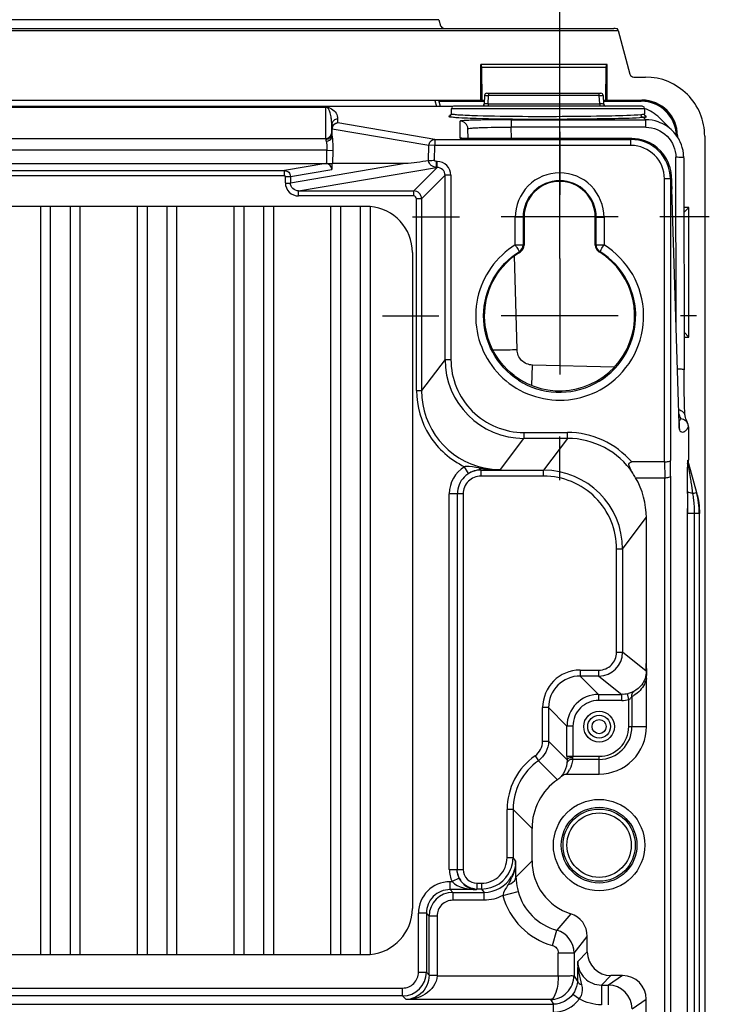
# Model space of a CAD drawing. Header units: inches. Extents: x 0 to 117, y 0 to 83.
# Tile 57 of 60: x 84.58 to 88.02, y 50.6 to 55.5. Entities that reach past the tile are written whole.
import ezdxf

# ---------------------------------------------------------------- set-up
doc = ezdxf.new("R2010")
doc.units = ezdxf.units.IN
doc.header["$LTSCALE"] = 6.431102
doc.header["$MEASUREMENT"] = 0
doc.linetypes.add('CENTER', pattern=[0.6, 0.375, -0.075, 0.075, -0.075])
doc.layers.get('0').update_dxf_attribs({"linetype": 'CONTINUOUS'})
doc.layers.add('DEFAULT_1', color=7, linetype='CENTER')
doc.styles.get("Standard").update_dxf_attribs({"font": 'txt', "width": 0.8})
doc.dimstyles.new('DIMSTYLE_1', dxfattribs={"dimtxt": 0.78125, "dimasz": 0.7, "dimexe": 0.18, "dimexo": 0.0625, "dimgap": 0.09, "dimtad": 1, "dimdec": 0, "dimzin": 4, "dimdsep": 46, "dimtxsty": 'STANDARD', "dimblk": '_FILLED', "dimblk1": '_FILLED', "dimblk2": '_FILLED', "dimcen": 0.09, "dimadec": 0, "dimazin": 0, "dimtfac": 1, "dimtdec": 0, "dimtofl": 0, "dimtmove": 0, "dimatfit": 3, "dimldrblk": '_FILLED', "dimfxl": 1, "dimtolj": 1, "dimtzin": 4, "dimarcsym": 0})

# ---------------------------------------------------------------- blocks, each defined once
blk = doc.blocks.new('_FILLED')
at = {"color": 0, "linetype": 'BYBLOCK'}
blk.add_solid([(0, 0), (-1, 0.1429), (-1, -0.1429)], dxfattribs=at)
blk = doc.blocks.new('*D12')
at = {"color": 7, "linetype": 'CONTINUOUS'}
for p, q in [((76.567, 54.3315), (76.567, 58.5564)), ((87.276, 54.6238), (87.276, 58.5564)), ((76.567, 58.1814), (81.9215, 58.1814)), ((87.276, 58.1814), (81.9215, 58.1814))]:
    blk.add_line(p, q, dxfattribs=at)
at = {"color": 7, "linetype": 'CONTINUOUS', "xscale": 0.7, "yscale": 0.7, "zscale": 0.7, "rotation": 180}
blk.add_blockref('_FILLED', (76.567, 58.1814), dxfattribs=at)
at = {"color": 7, "linetype": 'CONTINUOUS', "xscale": 0.7, "yscale": 0.7, "zscale": 0.7}
blk.add_blockref('_FILLED', (87.276, 58.1814), dxfattribs=at)
at = {"color": 7, "linetype": 'CONTINUOUS', "insert": (81.9215, 59.158), "char_height": 0.78125, "width": 1.875, "attachment_point": 2, "line_spacing_factor": 0.9}
blk.add_mtext('272', dxfattribs=at)

msp = doc.modelspace()

# ---------------------------------------------------------------- linework, layer by layer
at = {"color": 7, "linetype": 'CONTINUOUS'}
for p, q in [((86.6729, 55.5017), (77.17, 55.5017)), ((86.6729, 55.5017), (86.6825, 55.4719)), ((76.275, 55.4481), (87.5679, 55.4481)), ((76.2978, 55.4572), (87.5451, 55.4572)), ((87.5679, 55.4481), (87.5645, 55.4565)), ((87.5679, 55.4481), (87.6262, 55.2304)), ((86.8821, 55.1012), (86.8821, 55.2783)), ((87.512, 55.2783), (86.8821, 55.2783)), ((86.8851, 55.2774), (86.8821, 55.2783)), ((86.8851, 55.2774), (86.8864, 55.2635)), ((86.8864, 55.2635), (86.8881, 55.0992)), ((87.5077, 55.2635), (86.8864, 55.2635)), ((87.506, 55.0992), (87.5077, 55.2635)), ((87.5077, 55.2635), (87.509, 55.2774)), ((87.509, 55.2774), (87.512, 55.2783)), ((87.512, 55.1012), (87.512, 55.2783)), ((87.6452, 55.2158), (87.7035, 55.2158)), ((76.9608, 55.1012), (86.8821, 55.1012)), ((86.6541, 55.0995), (86.6622, 55.0691)), ((86.6814, 55.0691), (86.6732, 55.0995)), ((86.6743, 55.0955), (86.9012, 55.0955)), ((86.8821, 55.1012), (86.8881, 55.0992)), ((86.9012, 55.0992), (86.8881, 55.0992)), ((86.9012, 55.1239), (86.899, 55.0831)), ((86.913, 55.1351), (87.4811, 55.1351)), ((86.9186, 55.082), (86.9208, 55.1239)), ((86.9208, 55.1351), (86.9208, 55.1239)), ((87.4732, 55.1239), (86.9208, 55.1239)), ((87.4732, 55.1239), (87.4732, 55.1351)), ((87.4754, 55.082), (87.4732, 55.1239)), ((87.4929, 55.1239), (87.495, 55.0831)), ((87.506, 55.0992), (87.4929, 55.0992)), ((87.4929, 55.0955), (87.6825, 55.0955)), ((87.506, 55.0992), (87.512, 55.1012)), ((87.512, 55.1012), (87.686, 55.1012)), ((87.6825, 55.0955), (87.6825, 55.0977)), ((86.7415, 55.0691), (77.1014, 55.0691)), ((77.7329, 55.066), (86.11, 55.066)), ((86.11, 54.9062), (86.11, 55.066)), ((86.7344, 55.0584), (86.7344, 55.0315)), ((87.699, 55.0584), (86.7344, 55.0584)), ((87.6872, 55.0702), (86.7463, 55.0702)), ((86.9186, 55.082), (86.9186, 55.0702)), ((86.9186, 55.082), (87.4754, 55.082)), ((87.4754, 55.082), (87.4754, 55.0702)), ((87.699, 55.0584), (87.699, 55.0302)), ((86.1691, 55.007), (86.1691, 54.9874)), ((86.728, 55.0215), (86.7251, 55.0209)), ((86.7285, 55.0215), (86.7281, 55.0214)), ((86.7345, 55.0315), (86.7339, 55.0279)), ((86.7803, 54.9115), (86.7798, 54.9964)), ((87.0344, 55.0031), (87.0344, 54.9661)), ((87.0344, 55.0031), (87.7049, 55.0031)), ((87.6805, 55.0279), (87.6658, 55.0267)), ((87.6919, 55.0161), (87.7049, 55.0031)), ((87.6995, 55.0269), (87.699, 55.0302)), ((87.7049, 54.9661), (87.7049, 55.0031)), ((87.8387, 54.9476), (87.7726, 55.0137)), ((86.1395, 54.9797), (86.1395, 54.9808)), ((86.1395, 54.9775), (86.1395, 54.9797)), ((86.1395, 54.9337), (86.1395, 54.9775)), ((86.1395, 54.9579), (86.1416, 54.9581)), ((86.1409, 54.9186), (86.1409, 54.9581)), ((86.1409, 54.9581), (86.624, 54.876)), ((86.1701, 54.9871), (86.1691, 54.9874)), ((86.6532, 54.9049), (86.1701, 54.9871)), ((86.8196, 54.9096), (86.8183, 54.958)), ((87.0359, 54.9093), (87.0344, 54.9661)), ((87.7049, 54.9661), (87.0344, 54.9661)), ((77.7329, 54.9101), (86.11, 54.9101)), ((86.1105, 54.9016), (86.1122, 54.8958)), ((86.14, 54.9265), (86.1412, 54.9179)), ((86.1409, 54.9186), (86.1426, 54.9062)), ((86.6532, 54.9049), (86.6532, 54.8754)), ((86.6532, 54.9049), (87.6311, 54.9049)), ((86.8023, 54.91), (86.7978, 54.9101)), ((86.8076, 54.9099), (86.8023, 54.91)), ((86.8135, 54.9097), (86.8076, 54.9099)), ((86.8237, 54.9096), (86.8135, 54.9097)), ((86.8351, 54.9094), (86.8237, 54.9096)), ((86.8476, 54.9094), (86.8351, 54.9094)), ((87.6364, 54.9093), (86.8476, 54.9094)), ((86.86, 54.9093), (86.86, 54.9093)), ((87.6364, 54.9093), (87.6311, 54.9049)), ((87.6311, 54.8754), (87.6311, 54.9049)), ((87.6364, 54.9093), (87.6364, 54.9093)), ((87.8627, 54.9236), (87.8631, 54.924)), ((87.8631, 54.924), (87.8631, 54.9172)), ((87.999, 54.9209), (87.999, 28.7628)), ((86.1148, 54.8511), (77.7281, 54.8511)), ((86.1148, 54.7849), (86.1148, 54.8511)), ((86.1154, 54.8511), (86.1446, 54.8506)), ((86.1446, 54.8506), (86.1434, 54.7853)), ((86.6226, 54.7992), (86.624, 54.876)), ((86.6532, 54.8754), (86.624, 54.876)), ((86.6518, 54.8019), (86.6532, 54.8754)), ((87.6311, 54.8754), (86.6532, 54.8754)), ((86.6613, 54.7656), (86.6613, 54.7951)), ((86.6648, 54.7951), (86.6613, 54.7951)), ((86.6648, 54.7656), (86.6648, 54.7951)), ((87.8563, 53.968), (87.8549, 54.8161)), ((87.8943, 54.8138), (87.896, 53.758)), ((77.7329, 54.7849), (86.11, 54.7849)), ((77.9386, 54.75), (85.9043, 54.75)), ((86.11, 54.7849), (85.9043, 54.75)), ((85.9043, 54.7244), (85.9043, 54.75)), ((85.9336, 54.7207), (86.1398, 54.7557)), ((86.506, 54.7849), (85.9338, 54.6878)), ((85.974, 54.649), (86.6613, 54.7656)), ((86.1118, 54.7849), (86.1123, 54.7849)), ((86.1142, 54.7849), (86.1395, 54.7849)), ((86.1395, 54.7849), (86.1433, 54.7853)), ((86.1395, 54.7849), (86.1398, 54.7557)), ((86.506, 54.7849), (86.1434, 54.7853)), ((86.6648, 54.7656), (86.5482, 54.649)), ((86.6648, 54.7656), (86.6613, 54.7656)), ((85.9043, 54.7244), (77.9386, 54.7244)), ((85.9083, 54.7205), (85.9336, 54.7207)), ((85.9084, 54.6883), (85.9084, 54.72)), ((85.9336, 54.7207), (85.9338, 54.6878)), ((86.5875, 54.6096), (86.7042, 54.7263)), ((86.7042, 53.8092), (86.7042, 54.7263)), ((86.7337, 54.7263), (86.7042, 54.7263)), ((86.7337, 54.7263), (86.7337, 53.8092)), ((87.7983, 53.2985), (87.7983, 54.7083)), ((87.8279, 54.7082), (87.7984, 54.7082)), ((87.8279, 54.7105), (87.8279, 53.3055)), ((87.8334, 54.7105), (87.8279, 54.7105)), ((85.9085, 54.6876), (85.9338, 54.6878)), ((85.974, 54.6234), (85.974, 54.649)), ((85.974, 54.649), (86.5482, 54.649)), ((86.5482, 54.6234), (86.5482, 54.649)), ((87.8345, 54.6584), (87.8345, 54.6572)), ((87.8714, 53.4888), (87.8345, 54.6584)), ((86.5482, 54.6234), (85.974, 54.6234)), ((86.5619, 53.6537), (86.5619, 54.6096)), ((86.5875, 54.6096), (86.5619, 54.6096)), ((86.5875, 54.6096), (86.5875, 53.6537)), ((87.276, 54.3113), (87.2759, 54.6289)), ((77.512, 54.5721), (86.3309, 54.5721)), ((84.6872, 54.5721), (84.6872, 50.8439)), ((84.7364, 54.5721), (84.7364, 50.8439)), ((84.8348, 54.5721), (84.8348, 50.8439)), ((84.8841, 54.5721), (84.8841, 50.8439)), ((85.1695, 54.5721), (85.1695, 50.8439)), ((85.2187, 54.5721), (85.2187, 50.8439)), ((85.3171, 54.5721), (85.3171, 50.8439)), ((85.3663, 54.5721), (85.3663, 50.8439)), ((85.6518, 54.5721), (85.6518, 50.8439)), ((85.701, 54.5721), (85.701, 50.8439)), ((85.7994, 54.5721), (85.7994, 50.8439)), ((85.8486, 54.5721), (85.8486, 50.8439)), ((86.1341, 54.5721), (86.1341, 50.8439)), ((86.1833, 54.5721), (86.1833, 50.8439)), ((86.2817, 54.5721), (86.2817, 50.8439)), ((86.3309, 54.5718), (86.3309, 50.8441)), ((87.9202, 54.5666), (87.8947, 54.5411)), ((87.9202, 54.5666), (87.8947, 54.5666)), ((87.9202, 53.9202), (87.9202, 54.5666)), ((87.5683, 54.519), (86.9836, 54.519)), ((87.0933, 54.5172), (87.054, 54.5172)), ((87.054, 54.3801), (87.054, 54.5168)), ((87.0986, 54.519), (87.0933, 54.5172)), ((87.0933, 54.5172), (87.0933, 54.3801)), ((87.0986, 54.519), (87.0986, 54.379)), ((87.4529, 54.379), (87.4529, 54.519)), ((87.4582, 54.5172), (87.4529, 54.519)), ((87.4583, 54.3801), (87.4582, 54.5172)), ((87.4582, 54.5172), (87.4976, 54.5172)), ((87.4976, 54.5168), (87.4976, 54.3802)), ((87.054, 54.3802), (87.0933, 54.3801)), ((87.0986, 54.379), (87.0933, 54.3801)), ((87.4583, 54.3801), (87.4976, 54.3802)), ((86.5415, 54.3418), (86.5415, 51.0741)), ((87.0634, 53.8583), (87.0512, 54.3254)), ((87.0799, 54.3455), (87.0754, 54.3466)), ((87.4717, 54.3455), (87.4762, 54.3466)), ((87.276, 54.2159), (87.2759, 53.7346)), ((87.5682, 54.0269), (86.9836, 54.0269)), ((87.9202, 53.9202), (87.8957, 53.9448)), ((87.8957, 53.9202), (87.9202, 53.9202)), ((86.7042, 53.8092), (86.5875, 53.6537)), ((86.7042, 53.8092), (86.7337, 53.8092)), ((87.1374, 53.6799), (87.1401, 53.7808)), ((87.5469, 53.7701), (87.1401, 53.7808)), ((87.8962, 53.7082), (87.896, 53.758)), ((87.8965, 53.67), (87.8962, 53.7082)), ((87.897, 53.6356), (87.8965, 53.67)), ((86.5619, 53.6537), (86.5875, 53.6537)), ((87.8975, 53.6112), (87.897, 53.6356)), ((87.898, 53.5898), (87.8975, 53.6112)), ((87.8985, 53.5758), (87.898, 53.5898)), ((87.8989, 53.5636), (87.8985, 53.5758)), ((87.8992, 53.5564), (87.8989, 53.5636)), ((87.8995, 53.55), (87.8992, 53.5564)), ((87.8998, 53.5445), (87.8995, 53.55)), ((87.9001, 53.5397), (87.8998, 53.5445)), ((87.9014, 53.5275), (87.9006, 53.5303)), ((87.8712, 53.4944), (87.8712, 53.4956)), ((87.8717, 53.482), (87.8714, 53.4888)), ((87.8719, 53.4761), (87.8717, 53.482)), ((87.9177, 53.4732), (87.9177, 53.3066)), ((87.0976, 53.4451), (87.0976, 53.4156)), ((87.0976, 53.4451), (87.3146, 53.4451)), ((87.3146, 53.4156), (87.3146, 53.4451)), ((86.981, 53.2601), (87.0976, 53.4156)), ((87.3146, 53.4156), (87.0976, 53.4156)), ((87.3146, 53.4156), (87.196, 53.2574)), ((86.8221, 53.241), (86.8019, 53.2747)), ((87.7983, 53.2985), (87.6349, 53.2985)), ((87.7983, 53.2985), (87.7995, 53.2198)), ((87.8291, 53.2267), (87.8279, 53.3055)), ((87.9152, 53.3066), (87.9177, 53.3066)), ((87.9173, 53.2907), (87.9576, 53.1466)), ((87.9173, 53.2907), (87.9177, 53.2907)), ((86.8833, 53.2574), (86.8824, 53.2587)), ((86.8833, 53.2574), (86.8833, 53.2279)), ((86.8833, 53.2574), (87.196, 53.2574)), ((87.196, 53.2279), (86.8833, 53.2279)), ((87.196, 53.2279), (87.196, 53.2574)), ((87.8291, 53.2267), (87.8291, 29.7876)), ((87.6544, 53.2198), (87.7995, 53.2198)), ((87.7995, 29.7946), (87.7995, 53.2198)), ((87.9405, 53.1418), (87.934, 53.1827)), ((86.7256, 51.2682), (86.7256, 53.1398)), ((86.7948, 53.1394), (86.7256, 53.1398)), ((86.765, 53.1398), (86.765, 51.2684)), ((86.765, 53.1398), (86.7653, 53.1394)), ((86.7948, 53.1394), (86.7948, 51.2685)), ((87.9126, 53.1419), (87.9127, 53.1505)), ((87.9405, 53.1418), (87.9576, 53.1466)), ((87.9576, 53.1466), (87.9601, 53.1466)), ((87.9124, 53.0408), (87.9124, 53.0666)), ((87.9124, 29.9736), (87.9124, 53.0408)), ((87.9746, 53.0407), (87.9124, 53.0408)), ((87.9482, 29.9736), (87.9482, 53.0408)), ((87.9721, 53.0407), (87.9721, 29.9736)), ((87.5895, 52.8639), (87.7078, 53.0217)), ((87.708, 52.294), (87.708, 53.0201)), ((87.5895, 52.8639), (87.56, 52.8639)), ((87.56, 52.3498), (87.56, 52.8638)), ((87.5895, 52.8639), (87.5895, 52.3498)), ((87.56, 52.3498), (87.5895, 52.3498)), ((87.7075, 52.2554), (87.5895, 52.3498)), ((87.3779, 52.2613), (87.4714, 52.2613)), ((87.378, 52.2613), (87.378, 52.2317)), ((87.4714, 52.2317), (87.4714, 52.2613)), ((87.4714, 52.2317), (87.378, 52.2317)), ((87.4698, 52.1398), (87.378, 52.2317)), ((87.4714, 52.2317), (87.5863, 52.1398)), ((87.7089, 51.9797), (87.7089, 52.2188)), ((87.4698, 52.1398), (87.4698, 52.1103)), ((87.4698, 52.1398), (87.5863, 52.1398)), ((87.5863, 52.1103), (87.4698, 52.1103)), ((87.5863, 52.1103), (87.5863, 52.1398)), ((87.6204, 52.1143), (87.6136, 52.143)), ((87.6204, 51.9797), (87.6204, 52.1143)), ((87.636, 52.129), (87.636, 51.9796)), ((87.191, 51.9067), (87.191, 52.0743)), ((87.2205, 52.0743), (87.191, 52.0743)), ((87.2205, 52.0743), (87.2205, 51.9067)), ((87.2205, 52.0743), (87.3124, 51.9824)), ((87.3124, 51.8318), (87.3124, 51.9824)), ((87.3419, 51.9824), (87.3124, 51.9824)), ((87.3419, 51.9824), (87.3419, 51.8318)), ((87.6204, 51.9796), (87.7089, 51.9796)), ((87.191, 51.9067), (87.2205, 51.9067)), ((87.3125, 51.8147), (87.2205, 51.9067)), ((87.153, 51.834), (87.1699, 51.8097)), ((87.1699, 51.8097), (87.2645, 51.7151)), ((87.3124, 51.8318), (87.4726, 51.8318)), ((87.3124, 51.8318), (87.3125, 51.8156)), ((87.4726, 51.8162), (87.3407, 51.8162)), ((87.3419, 51.8287), (87.3419, 51.831)), ((87.342, 51.8265), (87.3419, 51.8287)), ((87.342, 51.825), (87.342, 51.8257)), ((87.4726, 51.7434), (87.4726, 51.8318)), ((87.3118, 51.7434), (87.4725, 51.7434)), ((87.0138, 51.3276), (87.0138, 51.5674)), ((87.0433, 51.5674), (87.0138, 51.5674)), ((87.0433, 51.5674), (87.0433, 51.3276)), ((87.0433, 51.5674), (87.138, 51.4728)), ((87.138, 51.3103), (87.138, 51.4728)), ((87.0138, 51.3276), (87.0433, 51.3276)), ((87.0564, 51.3113), (87.0433, 51.3276)), ((86.7256, 51.2682), (86.7948, 51.2685)), ((87.138, 51.3103), (87.0581, 51.2303)), ((86.7752, 51.2246), (86.7399, 51.2072)), ((86.7293, 51.1678), (86.7293, 51.2072)), ((86.7293, 51.2072), (86.7399, 51.2072)), ((86.8614, 51.1678), (86.7293, 51.1678)), ((86.7432, 51.1538), (86.7293, 51.1678)), ((86.8614, 51.1678), (86.8637, 51.1701)), ((86.8637, 51.1996), (86.8637, 51.1701)), ((86.8637, 51.1996), (86.8859, 51.1996)), ((86.8859, 51.1701), (86.8637, 51.1701)), ((86.8859, 51.1996), (86.8859, 51.1701)), ((86.8859, 51.1701), (86.8989, 51.1538)), ((86.7432, 51.1538), (86.7432, 51.1145)), ((86.7432, 51.1538), (86.8989, 51.1538)), ((86.8989, 51.1145), (86.8989, 51.1538)), ((86.9925, 51.1381), (87.0684, 51.1588)), ((86.8989, 51.1145), (86.7432, 51.1145)), ((86.5718, 50.756), (86.5718, 51.0498)), ((86.6112, 51.0497), (86.5718, 51.0497)), ((86.6112, 51.0497), (86.6112, 50.756)), ((86.6112, 51.0497), (86.6252, 51.0358)), ((86.6252, 50.7412), (86.6252, 51.0358)), ((86.6645, 51.0358), (86.6252, 51.0358)), ((86.6645, 51.0358), (86.6645, 50.7421)), ((87.3309, 51.0474), (87.2609, 50.9655)), ((87.24, 50.8896), (87.2609, 50.9655)), ((87.3476, 50.8516), (87.4136, 50.9347)), ((87.4136, 50.8575), (87.4136, 50.9347)), ((77.512, 50.8439), (86.3309, 50.8439)), ((87.2689, 50.738), (87.2689, 50.8517)), ((87.3476, 50.8516), (87.2689, 50.8516)), ((87.3476, 50.8516), (87.3476, 50.7391)), ((87.4136, 50.8575), (87.3661, 50.8101)), ((86.5718, 50.756), (86.6112, 50.756)), ((86.6252, 50.7412), (86.6112, 50.756)), ((86.6252, 50.7421), (86.6645, 50.7421)), ((86.6645, 50.738), (86.6252, 50.7406)), ((86.6645, 50.7407), (86.6645, 50.7412)), ((86.6645, 50.7398), (86.6645, 50.7403)), ((86.6645, 50.7389), (86.6645, 50.7394)), ((86.6645, 50.738), (86.6645, 50.7385)), ((86.6645, 50.738), (87.2689, 50.738)), ((87.3644, 50.7139), (87.3476, 50.7391)), ((87.4842, 50.692), (87.5317, 50.7395)), ((87.5897, 50.7395), (87.5185, 50.692)), ((87.5897, 50.7395), (87.5317, 50.7395)), ((77.3498, 50.6773), (86.4931, 50.6773)), ((86.4931, 50.638), (86.4931, 50.6773)), ((87.4842, 50.692), (87.4842, 50.5936)), ((87.4842, 50.692), (87.5185, 50.692)), ((87.5185, 50.5936), (87.5185, 50.692)), ((86.4931, 50.638), (77.3498, 50.638)), ((86.4931, 50.638), (86.5111, 50.62)), ((87.342, 50.6464), (87.3741, 50.6237)), ((76.5972, 50.5967), (87.2457, 50.5967)), ((87.2302, 50.62), (86.5111, 50.62)), ((87.2302, 50.62), (87.2457, 50.5967)), ((87.2457, 50.5573), (87.2457, 50.5967)), ((87.6366, 50.5739), (87.7078, 50.6214)), ((87.7078, 37.4323), (87.7078, 50.6214))]:
    msp.add_line(p, q, dxfattribs=at)
for points in [[(86.8991, 55.0849), (86.8991, 55.0843), (86.8987, 55.0817), (86.898, 55.0793), (86.8971, 55.0771), (86.8959, 55.075), (86.8945, 55.0731), (86.8929, 55.0715), (86.8913, 55.0702)], [(87.5028, 55.0702), (87.5024, 55.0705), (87.5009, 55.0718), (87.4995, 55.0733), (87.4982, 55.075), (87.4971, 55.0769), (87.4962, 55.0789), (87.4955, 55.081), (87.4951, 55.0832), (87.495, 55.0848)], [(87.8063, 55.0473), (87.8056, 55.048), (87.8049, 55.0486), (87.8042, 55.0493), (87.8035, 55.05), (87.8028, 55.0506), (87.8021, 55.0513), (87.8013, 55.052), (87.8006, 55.0526), (87.7999, 55.0533)], [(86.7339, 55.0279), (86.7324, 55.0249), (86.7306, 55.023), (86.7293, 55.022), (86.7285, 55.0215)], [(87.7043, 55.0205), (87.7046, 55.0204), (87.7048, 55.0204), (87.7048, 55.0203), (87.7048, 55.0204), (87.7045, 55.0205), (87.704, 55.0208), (87.7033, 55.0213), (87.7021, 55.0223), (87.7007, 55.0242), (87.6995, 55.0269)], [(86.7978, 54.9101), (86.794, 54.9103), (86.7924, 54.9104), (86.791, 54.9104), (86.7898, 54.9105), (86.7894, 54.9105)], [(86.11, 54.7849), (86.1105, 54.7849), (86.1109, 54.7849), (86.1114, 54.7849), (86.1148, 54.7849)], [(85.9043, 54.7244), (85.9051, 54.7243), (85.9057, 54.7241), (85.9064, 54.7239), (85.9069, 54.7235), (85.9074, 54.723), (85.9078, 54.7224), (85.9081, 54.7217), (85.9083, 54.7209), (85.9084, 54.72)], [(87.901, 53.5291), (87.901, 53.5293), (87.9009, 53.5301), (87.9008, 53.5312), (87.9006, 53.5325), (87.9005, 53.534), (87.9004, 53.5357), (87.9002, 53.5376), (87.9001, 53.5397)], [(87.9091, 53.5026), (87.9073, 53.508), (87.9054, 53.5139), (87.9034, 53.5204), (87.9014, 53.5275)], [(87.8729, 53.4633), (87.8728, 53.4636), (87.8727, 53.4646), (87.8726, 53.4659), (87.8725, 53.4674), (87.8724, 53.4692), (87.8722, 53.4713), (87.8721, 53.4736), (87.8719, 53.4761)], [(87.9143, 53.4891), (87.9139, 53.4901), (87.9124, 53.4938), (87.9108, 53.4979), (87.9091, 53.5026)]]:
    msp.add_lwpolyline(points, dxfattribs=at)
for centre, radius in [((87.4726, 51.9796), 0.0766), ((87.4726, 51.9796), 0.0569), ((87.4726, 51.9796), 0.0351), ((87.4726, 51.3891), 0.2279), ((87.4726, 51.3891), 0.1886), ((87.4726, 51.3891), 0.1801), ((87.4726, 51.3891), 0.1604)]:
    msp.add_circle(centre, radius, dxfattribs=at)
for centre, radius, start, end in [((87.7038, 54.9206), 0.2952, 0.047, 90.0513), ((86.913, 55.1233), 0.0118, 90, 177), ((87.4811, 55.1233), 0.0118, 3, 90), ((87.6825, 54.9218), 0.1759, 88.1163, 89.9992), ((87.6825, 54.9206), 0.1749, 1.8892, 90.0039), ((87.6825, 54.9205), 0.1772, 76.1951, 88.1157), ((86.7463, 55.0584), 0.0118, 90, 150), ((87.6872, 55.0584), 0.0118, 20, 90), ((87.6821, 54.9203), 0.1776, 35.6163, 45.6346), ((85.8986, 54.9789), 0.2409, 2.7, 7.5603), ((86.779, 54.957), 0.0394, 1.5098, 90.02), ((87.7106, 54.7072), 0.3222, 94.6647, 95.3658), ((85.8736, 54.9774), 0.2659, 0.745, 2.7655), ((86.1705, 54.9574), 0.0295, 168.4266, 178.679), ((86.1691, 54.9583), 0.0292, 90.0661, 100.6027), ((87.6814, 54.9204), 0.1782, 0.0477, 15.2169), ((86.7812, 54.8722), 0.0391, 80.141, 90.0343), ((86.8603, 57.9429), 3.0336, 269.7926, 269.9946), ((87.6311, 54.7081), 0.1968, 0.0098, 89.9964), ((87.6361, 54.711), 0.1984, 71.3292, 89.9231), ((87.6364, 54.7125), 0.1968, 15.064, 71.262), ((87.6311, 54.7082), 0.1672, 0.0386, 90.0214), ((86.6648, 54.7263), 0.0689, 359.995, 90.0053), ((87.7054, 54.8134), 0.1888, 0.0843, 6.4937), ((86.6649, 54.7263), 0.0393, 359.9335, 90.0665), ((87.6303, 54.7109), 0.2031, 0.514, 15.0437), ((87.2758, 54.5172), 0.1824, 0.0171, 179.9828), ((86.5482, 54.6096), 0.0394, 0.0107, 89.9893), ((87.2758, 54.519), 0.1772, 0.0014, 179.9986), ((86.5482, 54.6096), 0.0138, 359.9951, 90.0072), ((86.3112, 54.3418), 0.2302, 0, 85.0952), ((87.2758, 54.0268), 0.374, 232.6632, 52.0718), ((87.2756, 54.0251), 0.3794, 237.2449, 57.9944), ((87.4922, 54.3787), 0.0391, 231.7207, 238.3958), ((87.2735, 54.0243), 0.3774, 52.0285, 58.3158), ((87.0977, 53.8092), 0.3935, 179.9946, 269.9924), ((87.0976, 53.809), 0.3639, 179.9702, 270.0041), ((86.981, 53.6535), 0.3935, 179.9789, 258.032), ((88.0417, 53.5844), 0.1776, 202.4433, 203.8727), ((87.8346, 53.4541), 0.0395, 0.127, 19.9226), ((87.3147, 53.0223), 0.3934, 33.9409, 90.0113), ((86.8831, 53.1398), 0.1575, 121.0517, 180.0078), ((86.8175, 52.9957), 0.2795, 91.7521, 93.2062), ((86.8834, 53.14), 0.1175, 90.037, 180.0437), ((86.8833, 53.1394), 0.0885, 89.9999, 180.026), ((86.8862, 53.1347), 0.1241, 118.0346, 121.0892), ((86.8881, 53.1316), 0.1277, 108.8959, 118.1049), ((86.8845, 53.1416), 0.1171, 105.3742, 108.836), ((86.8848, 53.1404), 0.1183, 94.7799, 105.335), ((86.9763, 53.8742), 0.6139, 260.4374, 261.3329), ((86.8846, 53.1429), 0.1158, 91.0859, 94.8005), ((86.6207, 75.7572), 22.5, 270.66637, 270.9175), ((86.9782, 53.8854), 0.6253, 261.3161, 270.2607), ((86.9813, 53.6556), 0.3956, 258.0195, 269.9591), ((87.196, 52.8639), 0.3935, 359.9946, 89.9925), ((87.1961, 52.864), 0.3639, 359.9703, 90.0034), ((106.9361, 53.0529), 19.0237, 179.73176, 179.95864), ((111.6494, 53.0487), 23.7361, 179.75408, 180.01934), ((87.2745, 53.0405), 0.6736, 5.8446, 8.6468), ((87.5769, 53.0405), 0.3952, 0.0322, 15.5656), ((87.5793, 53.0405), 0.3953, 0.0371, 15.564), ((87.2819, 53.0403), 0.6663, 0.0423, 5.9322), ((87.4714, 52.3498), 0.1181, 270.0028, 359.9936), ((87.4714, 52.3498), 0.0885, 269.9873, 0.0008), ((84.7551, 52.2965), 2.9527, 359.2018, 359.9625), ((87.378, 52.0743), 0.187, 90.0107, 179.9881), ((87.3779, 52.0743), 0.1574, 89.9881, 180.0119), ((87.4699, 51.9824), 0.1574, 90.0015, 179.9985), ((87.4698, 51.9824), 0.1279, 89.9903, 180.0084), ((87.5862, 52.2585), 0.1482, 270.0216, 283.3358), ((87.585, 52.2637), 0.124, 283.3449, 285.6476), ((87.5617, 52.2702), 0.1596, 297.7654, 302.6698), ((87.4726, 51.9796), 0.2362, 269.977, 0.0236), ((87.4726, 51.9796), 0.1478, 269.9817, 0.0183), ((87.4726, 51.9796), 0.1634, 270, 360), ((87.1024, 51.9067), 0.0886, 304.8412, 0.0063), ((87.3385, 51.5675), 0.2951, 124.8356, 180.013), ((87.1948, 51.8315), 0.1465, 323.0171, 333.0539), ((86.8859, 51.3275), 0.1279, 269.9941, 0.0148), ((86.8867, 51.3277), 0.1567, 352.4535, 359.9707), ((86.8637, 51.2685), 0.0689, 179.9907, 270.0092), ((86.8867, 51.3272), 0.1566, 270.0052, 337.5559), ((86.8844, 51.3279), 0.159, 337.633, 352.4691), ((86.8997, 51.3113), 0.1567, 352.4446, 359.9847), ((79.5493, 51.1118), 7.5097, 0.90444, 1.52219), ((87.4135, 51.3102), 0.2755, 179.9962, 252.5542), ((86.8696, 51.2713), 0.1054, 206.2918, 218.7735), ((86.899, 51.3112), 0.1574, 269.9875, 330.0051), ((86.7952, 51.3361), 0.2659, 329.8444, 335.8413), ((86.7286, 51.0497), 0.1568, 89.9892, 179.9686), ((86.7292, 51.0498), 0.118, 89.9734, 180.0266), ((86.8637, 51.268), 0.0979, 262.4217, 269.966), ((86.7661, 51.3527), 0.2994, 327.3622, 329.8991), ((86.7433, 51.0358), 0.1181, 90.0104, 179.9896), ((87.3343, 51.2311), 0.3543, 195.2108, 254.5566), ((87.3342, 51.2309), 0.2754, 195.1877, 254.5749), ((86.3112, 51.0741), 0.2302, 274.9047, 360), ((86.7432, 51.0358), 0.0787, 89.9916, 180.0088), ((87.2955, 50.9348), 0.1181, 359.9853, 72.5615), ((87.2295, 50.8516), 0.1181, 0.0191, 74.5643), ((95.7996, 50.6074), 8.4359, 178.62337, 179.27701), ((87.4842, 50.81), 0.118, 179.9759, 270.0242), ((86.4931, 50.7561), 0.1181, 270.0104, 359.9896), ((86.4931, 50.756), 0.0787, 269.9955, 0.0138), ((87.5185, 50.5739), 0.1181, 0.0218, 89.9709), ((87.2457, 50.7147), 0.1574, 269.9939, 324.666)]:
    msp.add_arc(centre, radius, start, end, dxfattribs=at)
for centre, major_axis, ratio, start_param, end_param in [((87.5441, 55.4565), (0.0204, 0), 0.034304, 0.013718, 1.522759), ((87.6452, 55.2355), (0, -0.0197), 0.999848, -1.308997, 0), ((87.6859, 54.924), (-0.1253, -0.1253), 0.999695, 8.639532, 10.210024), ((87.639, 54.8801), (0.1337, -0.1337), 0.999315, 7.853982, 8.32439), ((87.4333, 51.4727), (0.2089, -0.2089), 0.999562, 2.964335, 3.926772), ((87.5317, 50.8576), (0.0835, 0.0835), 0.999695, -3.926839, -2.356347), ((87.5897, 50.6213), (0.0983, 0.0655), 0.999505, -0.587716, 0.982624)]:
    msp.add_ellipse(centre, major_axis=major_axis, ratio=ratio, start_param=start_param, end_param=end_param, dxfattribs=at)
for points, knots in [([(86.6825, 55.4719), (86.6846, 55.4655), (86.6935, 55.4586), (86.7028, 55.4572), (86.7055, 55.4572)], [0, 0, 0, 0, 0.710194, 1, 1, 1, 1]), ([(86.9012, 55.1239), (86.9013, 55.1259), (86.9118, 55.1222), (86.9162, 55.1241), (86.9208, 55.1239)], [0, 0, 0, 0, 0.293489, 1, 1, 1, 1]), ([(87.4732, 55.1239), (87.4779, 55.1241), (87.4822, 55.1222), (87.4928, 55.1259), (87.4929, 55.1239)], [0, 0, 0, 0, 0.706511, 1, 1, 1, 1]), ([(86.11, 55.066), (86.1297, 55.0659), (86.1617, 55.0476), (86.1691, 55.0172), (86.1691, 55.007)], [0, 0, 0, 0, 0.658687, 1, 1, 1, 1]), ([(86.1374, 55.0106), (86.1361, 55.0199), (86.1325, 55.0385), (86.1217, 55.0659), (86.11, 55.066)], [0, 0, 0, 0, 0.447371, 1, 1, 1, 1]), ([(86.9186, 55.082), (86.914, 55.0818), (86.9097, 55.0829), (86.8989, 55.0812), (86.899, 55.0831)], [0, 0, 0, 0, 0.709757, 1, 1, 1, 1]), ([(87.495, 55.0831), (87.4951, 55.0811), (87.4843, 55.0829), (87.48, 55.0818), (87.4754, 55.082)], [0, 0, 0, 0, 0.304666, 1, 1, 1, 1]), ([(86.1691, 55.007), (86.1615, 55.007), (86.1458, 55.0007), (86.1396, 54.985), (86.1396, 54.9775)], [0, 0, 0, 0, 0.500051, 1, 1, 1, 1]), ([(86.7227, 55.0197), (86.7254, 55.0197), (86.7317, 55.0198), (86.7327, 55.0271), (86.7313, 55.0289)], [0, 0, 0, 0, 0.543005, 1, 1, 1, 1]), ([(86.7251, 55.0209), (86.7245, 55.0207), (86.7237, 55.0205), (86.7227, 55.02), (86.7227, 55.0197)], [0, 0, 0, 0, 0.667603, 1, 1, 1, 1]), ([(86.7227, 55.0197), (86.7235, 55.0166), (86.7405, 55.0183), (86.7497, 55.0154), (86.7587, 55.0148)], [0, 0, 0, 0, 0.261649, 1, 1, 1, 1]), ([(86.8382, 55.0234), (86.8234, 55.0239), (86.7985, 55.0253), (86.7636, 55.026), (86.7482, 55.0298), (86.7344, 55.0291), (86.7344, 55.0315)], [0, 0, 0, 0, 0.426349, 0.73997, 0.932315, 1, 1, 1, 1]), ([(86.7587, 55.0148), (86.7635, 55.0145), (86.7872, 55.0131), (86.811, 55.0122), (86.8299, 55.0116)], [0, 0, 0, 0, 0.203291, 1, 1, 1, 1]), ([(87.0344, 55.0031), (87.002, 55.0031), (86.9549, 55.0029), (86.8951, 55.002), (86.8568, 55.0014), (86.8262, 55), (86.8009, 54.9999), (86.79, 54.9971), (86.7797, 54.9981), (86.7798, 54.9964)], [0, 0, 0, 0, 0.381301, 0.553682, 0.704908, 0.829603, 0.922912, 0.980337, 1, 1, 1, 1]), ([(86.8299, 55.0116), (86.991, 55.0063), (87.2317, 55.0054), (87.5189, 55.0094), (87.6453, 55.0119), (87.6919, 55.0161)], [0, 0, 0, 0, 0.56076, 0.837234, 1, 1, 1, 1]), ([(87.6658, 55.0267), (87.6163, 55.0234), (87.4901, 55.0205), (87.2143, 55.0175), (86.9879, 55.0184), (86.8382, 55.0234)], [0, 0, 0, 0, 0.179731, 0.457088, 1, 1, 1, 1]), ([(87.6919, 55.0161), (87.6892, 55.0161), (87.6831, 55.0165), (87.6821, 55.0236), (87.6835, 55.0255)], [0, 0, 0, 0, 0.534168, 1, 1, 1, 1]), ([(87.699, 55.0302), (87.699, 55.0289), (87.6914, 55.0295), (87.6881, 55.0286), (87.6844, 55.0283)], [0, 0, 0, 0, 0.257938, 1, 1, 1, 1]), ([(87.6919, 55.0161), (87.6942, 55.0163), (87.6998, 55.0172), (87.7065, 55.016), (87.7093, 55.0181)], [0, 0, 0, 0, 0.400009, 1, 1, 1, 1]), ([(87.7095, 55.0185), (87.7069, 55.0188), (87.7012, 55.0196), (87.7002, 55.0264), (87.7016, 55.0282)], [0, 0, 0, 0, 0.536737, 1, 1, 1, 1]), ([(87.7093, 55.0188), (87.7089, 55.0192), (87.707, 55.0199), (87.7053, 55.0205), (87.7041, 55.0208)], [0, 0, 0, 0, 0.345036, 1, 1, 1, 1]), ([(86.8183, 54.958), (86.8183, 54.9595), (86.8266, 54.96), (86.8362, 54.9621), (86.8572, 54.963), (86.8954, 54.965), (86.9559, 54.966), (87.0068, 54.9662), (87.0344, 54.9661)], [0, 0, 0, 0, 0.020525, 0.07741, 0.169502, 0.293463, 0.61739, 1, 1, 1, 1]), ([(86.11, 54.9062), (86.1175, 54.9061), (86.1327, 54.9116), (86.1395, 54.9266), (86.1395, 54.9337)], [0, 0, 0, 0, 0.512294, 1, 1, 1, 1]), ([(86.11, 54.9062), (86.11, 54.9055), (86.1101, 54.904), (86.1104, 54.9025), (86.1105, 54.9016)], [0, 0, 0, 0, 0.441326, 1, 1, 1, 1]), ([(86.1118, 54.8965), (86.1153, 54.8967), (86.1277, 54.8991), (86.1396, 54.9096), (86.1409, 54.9186)], [0, 0, 0, 0, 0.28109, 1, 1, 1, 1]), ([(86.1118, 54.8965), (86.1126, 54.8935), (86.1153, 54.8785), (86.1158, 54.8632), (86.1154, 54.8511)], [0, 0, 0, 0, 0.20638, 1, 1, 1, 1]), ([(86.1395, 54.9337), (86.1395, 54.9326), (86.1396, 54.9302), (86.1398, 54.9278), (86.14, 54.9265)], [0, 0, 0, 0, 0.453366, 1, 1, 1, 1]), ([(86.1426, 54.9062), (86.143, 54.9021), (86.1446, 54.8836), (86.1449, 54.865), (86.1446, 54.8506)], [0, 0, 0, 0, 0.224017, 1, 1, 1, 1]), ([(86.624, 54.876), (86.6242, 54.8834), (86.6305, 54.8986), (86.6458, 54.9049), (86.6532, 54.9049)], [0, 0, 0, 0, 0.501999, 1, 1, 1, 1]), ([(86.7803, 54.9115), (86.7804, 54.9098), (86.7905, 54.9121), (86.801, 54.909), (86.8241, 54.9099), (86.8401, 54.9094), (86.8493, 54.9093)], [0, 0, 0, 0, 0.073119, 0.279716, 0.601982, 1, 1, 1, 1]), ([(86.6226, 54.7992), (86.6237, 54.7993), (86.6335, 54.8), (86.6433, 54.8007), (86.6518, 54.8019)], [0, 0, 0, 0, 0.116386, 1, 1, 1, 1]), ([(86.6613, 54.7656), (86.6522, 54.7657), (86.6334, 54.7726), (86.6239, 54.7902), (86.6226, 54.7992)], [0, 0, 0, 0, 0.498791, 1, 1, 1, 1]), ([(87.8943, 54.8138), (87.8943, 54.8149), (87.8882, 54.8144), (87.8821, 54.8159), (87.8692, 54.8159), (87.8602, 54.8161), (87.8549, 54.8161)], [0, 0, 0, 0, 0.087027, 0.294326, 0.59948, 1, 1, 1, 1]), ([(85.9043, 54.75), (85.9117, 54.75), (85.9272, 54.7437), (85.9335, 54.7282), (85.9336, 54.7207)], [0, 0, 0, 0, 0.498501, 1, 1, 1, 1]), ([(86.1142, 54.7849), (86.1176, 54.7849), (86.1273, 54.7851), (86.1371, 54.7846), (86.1434, 54.7856)], [0, 0, 0, 0, 0.348466, 1, 1, 1, 1]), ([(87.4976, 54.5168), (87.4968, 54.5734), (87.45, 54.6914), (87.2758, 54.7626), (87.1016, 54.6915), (87.0547, 54.5735), (87.054, 54.5168)], [0, 0, 0, 0, 0.250023, 0.499988, 0.74996, 1, 1, 1, 1]), ([(87.8334, 54.7105), (87.8335, 54.7056), (87.8337, 54.6878), (87.8341, 54.6701), (87.8345, 54.6572)], [0, 0, 0, 0, 0.27585, 1, 1, 1, 1]), ([(85.9084, 54.6883), (85.9085, 54.6716), (85.9226, 54.637), (85.9573, 54.6234), (85.974, 54.6234)], [0, 0, 0, 0, 0.499787, 1, 1, 1, 1]), ([(85.974, 54.649), (85.9639, 54.649), (85.9428, 54.6568), (85.9339, 54.6777), (85.9338, 54.6878)], [0, 0, 0, 0, 0.499621, 1, 1, 1, 1]), ([(87.054, 54.3801), (87.0074, 54.3505), (86.9244, 54.2729), (86.8561, 54.1174), (86.8528, 53.9474), (86.9162, 53.7896), (87.0356, 53.6684), (87.1928, 53.6032), (87.3625, 53.6039), (87.4671, 53.6485), (87.5125, 53.6796)], [0, 0, 0, 0, 0.124985, 0.249895, 0.374893, 0.500004, 0.625138, 0.750278, 0.875251, 1, 1, 1, 1]), ([(87.0539, 54.3802), (87.0567, 54.3761), (87.0614, 54.3684), (87.0677, 54.3572), (87.0721, 54.3522), (87.0741, 54.3466), (87.0752, 54.347)], [0, 0, 0, 0, 0.377364, 0.699588, 0.917226, 1, 1, 1, 1]), ([(87.4767, 54.3468), (87.4798, 54.3492), (87.4849, 54.3621), (87.4928, 54.3723), (87.4976, 54.3802)], [0, 0, 0, 0, 0.299341, 1, 1, 1, 1]), ([(87.5125, 53.6796), (87.5691, 53.7182), (87.664, 53.826), (87.7114, 54.0339), (87.6559, 54.241), (87.5548, 54.3425), (87.4976, 54.3802)], [0, 0, 0, 0, 0.249927, 0.499699, 0.749722, 1, 1, 1, 1]), ([(87.0704, 53.706), (87.0175, 53.74), (86.9276, 53.837), (86.8804, 54.0277), (86.9301, 54.218), (87.0215, 54.3134), (87.0749, 54.3468)], [0, 0, 0, 0, 0.249972, 0.499931, 0.749886, 1, 1, 1, 1]), ([(87.049, 53.7295), (87.0014, 53.7658), (86.9228, 53.8633), (86.8874, 54.0463), (86.9409, 54.225), (87.0289, 54.314), (87.0799, 54.3455)], [0, 0, 0, 0, 0.25, 0.499984, 0.749961, 1, 1, 1, 1]), ([(86.9426, 53.8574), (86.9519, 53.8573), (86.9922, 53.857), (87.0324, 53.8575), (87.0634, 53.8583)], [0, 0, 0, 0, 0.230133, 1, 1, 1, 1]), ([(87.1401, 53.7808), (87.1205, 53.7813), (87.0803, 53.7985), (87.0639, 53.8388), (87.0634, 53.8583)], [0, 0, 0, 0, 0.500045, 1, 1, 1, 1]), ([(87.8628, 53.7618), (87.8706, 53.7618), (87.882, 53.7622), (87.8909, 53.7602), (87.8959, 53.7605), (87.8959, 53.7595)], [0, 0, 0, 0, 0.703756, 0.913604, 1, 1, 1, 1]), ([(86.5619, 53.6537), (86.5625, 53.5758), (86.6067, 53.4166), (86.7318, 53.3085), (86.8019, 53.2747)], [0, 0, 0, 0, 0.500001, 1, 1, 1, 1]), ([(87.8692, 53.5588), (87.8731, 53.5581), (87.8871, 53.5537), (87.8979, 53.5406), (87.9006, 53.5303)], [0, 0, 0, 0, 0.270351, 1, 1, 1, 1]), ([(87.8712, 53.4944), (87.8713, 53.4894), (87.8721, 53.4763), (87.8716, 53.4628), (87.8737, 53.4548)], [0, 0, 0, 0, 0.376564, 1, 1, 1, 1]), ([(87.6349, 53.2985), (87.5954, 53.3438), (87.4965, 53.4193), (87.3747, 53.4448), (87.3146, 53.4451)], [0, 0, 0, 0, 0.5, 1, 1, 1, 1]), ([(87.8741, 53.454), (87.8749, 53.4533), (87.8764, 53.4519), (87.8781, 53.4507), (87.879, 53.4502)], [0, 0, 0, 0, 0.518638, 1, 1, 1, 1]), ([(87.879, 53.4502), (87.8841, 53.4469), (87.8946, 53.4463), (87.9013, 53.4518), (87.9032, 53.4534)], [0, 0, 0, 0, 0.710138, 1, 1, 1, 1]), ([(87.9032, 53.4534), (87.904, 53.4542), (87.9057, 53.4558), (87.9072, 53.4576), (87.908, 53.4585)], [0, 0, 0, 0, 0.480861, 1, 1, 1, 1]), ([(87.641, 53.2419), (87.638, 53.2466), (87.6319, 53.2563), (87.6254, 53.2711), (87.6172, 53.2882), (87.6291, 53.2985), (87.6349, 53.2985)], [0, 0, 0, 0, 0.251079, 0.49959, 0.745606, 1, 1, 1, 1]), ([(87.7983, 53.2985), (87.8052, 53.2985), (87.8137, 53.2996), (87.8274, 53.3022), (87.8279, 53.3055)], [0, 0, 0, 0, 0.674117, 1, 1, 1, 1]), ([(87.9127, 53.1505), (87.9127, 53.1655), (87.9129, 53.1952), (87.9133, 53.2318), (87.9136, 53.2604), (87.9143, 53.2794), (87.9136, 53.2952), (87.9154, 53.3021), (87.9143, 53.3065), (87.9152, 53.3066)], [0, 0, 0, 0, 0.288022, 0.569615, 0.705414, 0.83392, 0.944912, 0.984004, 1, 1, 1, 1]), ([(87.934, 53.1827), (87.9325, 53.1921), (87.9267, 53.2281), (87.9215, 53.2641), (87.9173, 53.2907)], [0, 0, 0, 0, 0.261078, 1, 1, 1, 1]), ([(86.8743, 53.2688), (86.8752, 53.2662), (86.875, 53.2607), (86.8811, 53.2607), (86.8818, 53.2619)], [0, 0, 0, 0, 0.667342, 1, 1, 1, 1]), ([(87.7995, 53.2198), (87.8065, 53.2198), (87.8149, 53.2209), (87.8287, 53.2234), (87.8291, 53.2267)], [0, 0, 0, 0, 0.674089, 1, 1, 1, 1]), ([(87.9405, 53.1418), (87.9338, 53.1426), (87.9255, 53.1442), (87.9132, 53.1475), (87.9127, 53.1505)], [0, 0, 0, 0, 0.68673, 1, 1, 1, 1]), ([(87.7089, 52.2188), (87.7089, 52.2314), (87.7118, 52.2565), (87.708, 52.2815), (87.708, 52.294)], [0, 0, 0, 0, 0.500124, 1, 1, 1, 1]), ([(87.7075, 52.2554), (87.7075, 52.2317), (87.6934, 52.1893), (87.6603, 52.1625), (87.6449, 52.1547)], [0, 0, 0, 0, 0.578421, 1, 1, 1, 1]), ([(87.7089, 52.2188), (87.7062, 52.2092), (87.6937, 52.1765), (87.6687, 52.1493), (87.6478, 52.1359)], [0, 0, 0, 0, 0.288058, 1, 1, 1, 1]), ([(87.6449, 52.1547), (87.6433, 52.1539), (87.6348, 52.1496), (87.6258, 52.1463), (87.6184, 52.1443)], [0, 0, 0, 0, 0.19398, 1, 1, 1, 1]), ([(87.636, 52.129), (87.6355, 52.1319), (87.6347, 52.1412), (87.6394, 52.1514), (87.6449, 52.1547)], [0, 0, 0, 0, 0.313668, 1, 1, 1, 1]), ([(87.6204, 52.1143), (87.6247, 52.1169), (87.6297, 52.1205), (87.6331, 52.1259), (87.6332, 52.1269)], [0, 0, 0, 0, 0.828699, 1, 1, 1, 1]), ([(87.153, 51.834), (87.1109, 51.8042), (87.0388, 51.724), (87.0142, 51.619), (87.0138, 51.5674)], [0, 0, 0, 0, 0.5, 1, 1, 1, 1]), ([(87.3407, 51.8162), (87.3371, 51.8164), (87.325, 51.8155), (87.3129, 51.8055), (87.3115, 51.7971)], [0, 0, 0, 0, 0.302787, 1, 1, 1, 1]), ([(87.3125, 51.8147), (87.3125, 51.8108), (87.3124, 51.8061), (87.312, 51.8014), (87.3118, 51.8007)], [0, 0, 0, 0, 0.830055, 1, 1, 1, 1]), ([(87.342, 51.825), (87.335, 51.8249), (87.3255, 51.8242), (87.3127, 51.8185), (87.3125, 51.8147)], [0, 0, 0, 0, 0.646812, 1, 1, 1, 1]), ([(87.3407, 51.8162), (87.3411, 51.8175), (87.3418, 51.8204), (87.342, 51.8234), (87.342, 51.825)], [0, 0, 0, 0, 0.452821, 1, 1, 1, 1]), ([(87.3115, 51.7971), (87.3095, 51.7785), (87.3007, 51.7531), (87.2847, 51.7329), (87.2799, 51.7278)], [0, 0, 0, 0, 0.728934, 1, 1, 1, 1]), ([(87.0182, 51.1912), (87.0238, 51.1931), (87.0411, 51.2002), (87.0577, 51.2171), (87.0581, 51.2303)], [0, 0, 0, 0, 0.309539, 1, 1, 1, 1]), ([(87.0581, 51.2303), (87.0582, 51.2251), (87.0593, 51.201), (87.0635, 51.177), (87.0684, 51.1588)], [0, 0, 0, 0, 0.217465, 1, 1, 1, 1]), ([(86.7875, 51.2053), (86.7926, 51.199), (86.8126, 51.179), (86.8413, 51.1684), (86.8614, 51.1678)], [0, 0, 0, 0, 0.288644, 1, 1, 1, 1]), ([(87.24, 50.8896), (87.248, 50.8872), (87.2633, 50.8774), (87.2687, 50.86), (87.2689, 50.8517)], [0, 0, 0, 0, 0.499997, 1, 1, 1, 1]), ([(86.6252, 50.7412), (86.6249, 50.7068), (86.5965, 50.6443), (86.5364, 50.6209), (86.5111, 50.62)], [0, 0, 0, 0, 0.575891, 1, 1, 1, 1]), ([(86.6645, 50.738), (86.6637, 50.7018), (86.6132, 50.6365), (86.5437, 50.6206), (86.5111, 50.62)], [0, 0, 0, 0, 0.526414, 1, 1, 1, 1]), ([(87.2302, 50.62), (87.2598, 50.6203), (87.3221, 50.6456), (87.3476, 50.7084), (87.3476, 50.7391)], [0, 0, 0, 0, 0.491383, 1, 1, 1, 1]), ([(87.2688, 50.738), (87.2684, 50.7099), (87.2655, 50.6726), (87.2447, 50.6211), (87.2302, 50.62)], [0, 0, 0, 0, 0.658861, 1, 1, 1, 1]), ([(87.2689, 50.738), (87.2788, 50.7381), (87.2971, 50.7385), (87.3214, 50.738), (87.3374, 50.7397), (87.3457, 50.7381), (87.3476, 50.7391)], [0, 0, 0, 0, 0.378684, 0.700962, 0.918871, 1, 1, 1, 1]), ([(87.3644, 50.7139), (87.3643, 50.7086), (87.3623, 50.6848), (87.3528, 50.6616), (87.342, 50.6464)], [0, 0, 0, 0, 0.220244, 1, 1, 1, 1]), ([(87.3644, 50.7139), (87.3646, 50.7067), (87.3744, 50.698), (87.384, 50.6948), (87.387, 50.6939)], [0, 0, 0, 0, 0.691336, 1, 1, 1, 1]), ([(87.3741, 50.6237), (87.3785, 50.6285), (87.3905, 50.6503), (87.3916, 50.6767), (87.387, 50.6939)], [0, 0, 0, 0, 0.267655, 1, 1, 1, 1])]:
    msp.add_open_spline(points, degree=3, knots=knots, dxfattribs=at)
for points in [[(87.7999, 55.0533), (87.7787, 55.072), (87.7523, 55.0858), (87.7249, 55.0926)], [(86.8991, 55.0849), (86.8988, 55.0793), (86.8957, 55.0735), (86.8912, 55.0702)], [(86.899, 55.0831), (86.8988, 55.0783), (86.8966, 55.0734), (86.8932, 55.0701)], [(87.495, 55.0848), (87.4953, 55.0793), (87.4984, 55.0734), (87.5028, 55.0701)], [(87.495, 55.0831), (87.4953, 55.0784), (87.4975, 55.0734), (87.5009, 55.0702)], [(87.7677, 54.9923), (87.7477, 54.9994), (87.7261, 55.0031), (87.7049, 55.0031)], [(87.8386, 54.9477), (87.8188, 54.9674), (87.794, 54.9831), (87.7677, 54.9923)], [(87.8534, 54.9672), (87.8479, 54.9873), (87.8387, 55.0068), (87.8265, 55.0237)], [(86.1395, 54.9579), (86.1395, 54.9629), (86.1409, 54.968), (86.1433, 54.9723)], [(86.1701, 54.9871), (86.1577, 54.987), (86.144, 54.9755), (86.1415, 54.9633)], [(86.1433, 54.9723), (86.1474, 54.9796), (86.1555, 54.9854), (86.1637, 54.9869)], [(87.7049, 54.9661), (87.7245, 54.9661), (87.7445, 54.9621), (87.7625, 54.9546)], [(87.7625, 54.9546), (87.7981, 54.9397), (87.8294, 54.9081), (87.8439, 54.8723)], [(87.877, 54.8926), (87.8676, 54.9129), (87.8544, 54.9319), (87.8386, 54.9477)], [(86.11, 54.9101), (86.1227, 54.9101), (86.1369, 54.922), (86.1391, 54.9345)], [(87.8439, 54.8723), (87.851, 54.8546), (87.8549, 54.8352), (87.8549, 54.8161)], [(87.893, 54.8348), (87.8908, 54.8546), (87.8853, 54.8744), (87.877, 54.8926)], [(86.6226, 54.7992), (86.5838, 54.7937), (86.5451, 54.7849), (86.506, 54.7849)], [(86.6613, 54.7951), (86.6574, 54.7952), (86.653, 54.7983), (86.6518, 54.8019)], [(86.1398, 54.7557), (86.1397, 54.7687), (86.127, 54.7831), (86.1142, 54.7849)], [(87.0749, 54.3468), (87.0856, 54.3535), (87.0933, 54.3674), (87.0933, 54.3801)], [(87.0799, 54.3455), (87.0908, 54.3522), (87.0986, 54.3662), (87.0986, 54.379)], [(87.4529, 54.379), (87.4529, 54.3675), (87.459, 54.3552), (87.468, 54.3481)], [(87.4655, 54.3574), (87.4609, 54.3639), (87.4583, 54.3722), (87.4583, 54.3801)], [(87.4767, 54.3468), (87.4724, 54.3495), (87.4685, 54.3532), (87.4655, 54.3574)], [(87.8698, 53.5382), (87.8721, 53.5309), (87.8747, 53.5237), (87.8776, 53.5167)], [(87.8793, 53.5126), (87.8769, 53.5081), (87.8742, 53.5037), (87.871, 53.4996)], [(87.9041, 53.503), (87.8974, 53.5088), (87.8882, 53.5124), (87.8793, 53.5126)], [(87.9143, 53.4891), (87.912, 53.4944), (87.9084, 53.4992), (87.9041, 53.503)], [(87.908, 53.4585), (87.9117, 53.4631), (87.9149, 53.4681), (87.9177, 53.4732)], [(87.9177, 53.4732), (87.9177, 53.4787), (87.9165, 53.4842), (87.9143, 53.4891)], [(86.8743, 53.2688), (86.8527, 53.2723), (86.8308, 53.2757), (86.8089, 53.275)], [(87.9173, 53.2907), (87.9159, 53.2957), (87.9146, 53.3013), (87.9162, 53.3063)], [(87.9199, 53.2907), (87.9185, 53.2957), (87.9171, 53.3013), (87.9187, 53.3063)], [(87.6544, 53.2198), (87.6502, 53.2273), (87.6459, 53.2349), (87.6407, 53.2417)], [(87.708, 53.0201), (87.708, 53.089), (87.689, 53.1602), (87.6544, 53.2198)], [(87.6136, 52.143), (87.6049, 52.141), (87.5954, 52.139), (87.5867, 52.1413)], [(87.2205, 51.9067), (87.2205, 51.8702), (87.1998, 51.8306), (87.1699, 51.8097)], [(87.3407, 51.8162), (87.3387, 51.7986), (87.3335, 51.781), (87.3254, 51.7651)], [(87.2645, 51.7151), (87.2699, 51.7189), (87.2755, 51.7228), (87.2792, 51.7283)], [(87.2799, 51.7278), (87.2883, 51.7361), (87.3, 51.7434), (87.3118, 51.7434)], [(86.7256, 51.2682), (86.7256, 51.2473), (86.7306, 51.2259), (86.7399, 51.2072)], [(86.7752, 51.2246), (86.7685, 51.238), (86.765, 51.2533), (86.765, 51.2682)], [(86.7856, 51.2087), (86.7728, 51.2254), (86.7653, 51.2474), (86.7653, 51.2685)], [(87.055, 51.2907), (87.0523, 51.2704), (87.0455, 51.2503), (87.0353, 51.2325)], [(87.0564, 51.3113), (87.0565, 51.2826), (87.0495, 51.2535), (87.0378, 51.2273)], [(86.7399, 51.2072), (86.7698, 51.1769), (86.8188, 51.1683), (86.8614, 51.1678)], [(86.8508, 51.171), (86.8259, 51.1743), (86.8009, 51.1887), (86.7856, 51.2087)], [(87.0182, 51.1912), (87.0076, 51.1747), (86.9953, 51.1576), (86.9925, 51.1381)], [(86.9925, 51.1381), (86.9642, 51.1228), (86.9311, 51.1145), (86.8989, 51.1145)], [(87.387, 50.6939), (87.3765, 50.7318), (87.3657, 50.7708), (87.3661, 50.8101)], [(87.342, 50.6464), (87.3211, 50.617), (87.2818, 50.5967), (87.2457, 50.5967)], [(87.4842, 50.5936), (87.4462, 50.5936), (87.4069, 50.6043), (87.3741, 50.6237)]]:
    msp.add_open_spline(points, degree=3, dxfattribs=at)
at = {"layer": 'DEFAULT_1', "color": 7, "linetype": 'CENTER'}
for p, q in [((87.276, 55.0065), (87.276, 55.019)), ((87.2759, 54.9427), (87.2759, 54.6289)), ((86.542, 54.519), (86.776, 54.519)), ((88.0219, 54.519), (87.776, 54.519)), ((87.276, 54.3113), (87.276, 54.2159)), ((86.393, 54.0269), (86.6739, 54.0269)), ((87.958, 54.0269), (87.8778, 54.0269)), ((87.2759, 53.2073), (87.2759, 53.425))]:
    msp.add_line(p, q, dxfattribs=at)

# ---------------------------------------------------------------- dimensions: what is measured, and where the dimension line sits
at = {"color": 7, "linetype": 'CONTINUOUS'}
dim = msp.add_linear_dim(base=(87.276, 58.1814), p1=(76.567, 54.3315), p2=(87.276, 54.6238), dimstyle='DIMSTYLE_1', dxfattribs=at)
dim.commit()
dim.dimension.update_dxf_attribs({"geometry": '*D12', "text_midpoint": (80.984, 58.7674), "dimtype": 160})

doc.saveas('drawing.dxf')
